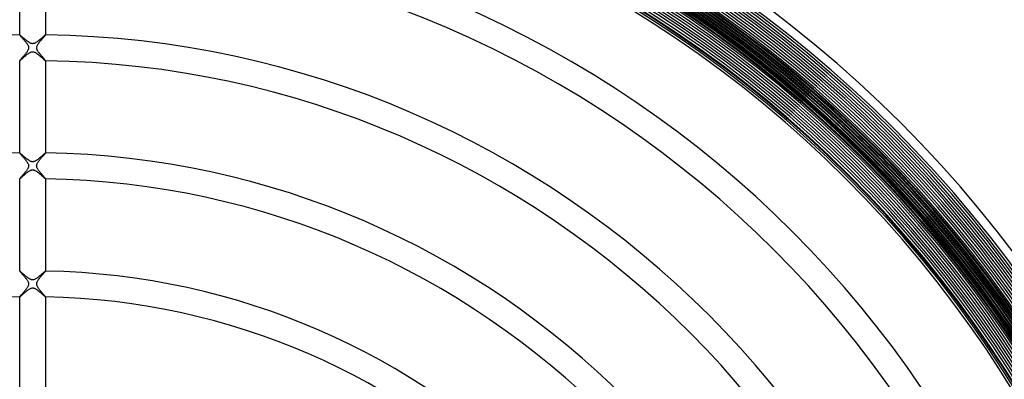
# Model space of a CAD drawing. Header units: millimetres. Extents: x -232 to 232, y -232 to 232.
# Tile 42 of 75: x -2 to 150, y 95 to 150. Entities that reach past the tile are written whole.
import ezdxf

# ---------------------------------------------------------------- set-up
doc = ezdxf.new("R2010")
doc.units = ezdxf.units.MM
doc.layers.add('HIDDEN', color=7, linetype='Continuous')
doc.layers.add('THICK', color=7, linetype='Continuous')

msp = doc.modelspace()

# ---------------------------------------------------------------- linework, layer by layer
at = {"layer": 'HIDDEN'}
for p, q in [((-1.99, 147.98), (-2, 147.99)), ((-2, 147.99), (-2, 147.99)), ((-2, 147.99), (-2, 147.99)), ((-2, 147.99), (-2, 147.99)), ((-2, 147.99), (-2, 147.99)), ((-2, 147.99), (-2, 147.98)), ((-2, 147.98), (-2, 147.98)), ((-1.97, 147.97), (-1.99, 147.98)), ((-1.95, 147.96), (-1.97, 147.97)), ((-1.92, 147.94), (-1.95, 147.96)), ((-1.89, 147.91), (-1.92, 147.94)), ((-1.85, 147.88), (-1.89, 147.91)), ((-1.81, 147.84), (-1.85, 147.88)), ((-1.76, 147.8), (-1.81, 147.84)), ((-1.71, 147.75), (-1.76, 147.8)), ((1.76, 147.8), (1.7, 147.75)), ((1.82, 147.85), (1.76, 147.8)), ((1.86, 147.89), (1.82, 147.85)), ((1.91, 147.92), (1.86, 147.89)), ((1.94, 147.95), (1.91, 147.92)), ((1.97, 147.97), (1.94, 147.95)), ((1.99, 147.98), (1.97, 147.97)), ((2, 147.99), (1.99, 147.98)), ((2, 147.98), (2, 147.99)), ((2, 147.99), (2, 147.99)), ((2, 147.99), (2, 147.99)), ((2, 147.99), (2, 147.99)), ((2, 147.99), (2, 147.99)), ((2, 147.98), (2, 147.98)), ((-1.65, 147.71), (-1.71, 147.75)), ((-1.59, 147.65), (-1.65, 147.71)), ((-1.53, 147.6), (-1.59, 147.65)), ((-1.46, 147.54), (-1.53, 147.6)), ((-1.39, 147.48), (-1.46, 147.54)), ((-1.32, 147.42), (-1.39, 147.48)), ((-1.25, 147.36), (-1.32, 147.42)), ((-1.17, 147.29), (-1.25, 147.36)), ((-1.1, 147.23), (-1.17, 147.29)), ((-1.02, 147.17), (-1.1, 147.23)), ((-0.94, 147.11), (-1.02, 147.17)), ((-0.87, 147.05), (-0.94, 147.11)), ((-0.79, 146.99), (-0.87, 147.05)), ((-0.72, 146.94), (-0.79, 146.99)), ((-0.65, 146.89), (-0.72, 146.94)), ((-0.58, 146.84), (-0.65, 146.89)), ((-0.5, 146.79), (-0.58, 146.84)), ((-0.43, 146.75), (-0.5, 146.79)), ((-0.35, 146.71), (-0.43, 146.75)), ((-0.27, 146.68), (-0.35, 146.71)), ((-0.2, 146.65), (-0.27, 146.68)), ((-0.13, 146.64), (-0.2, 146.65)), ((-0.06, 146.63), (-0.13, 146.64)), ((0, 146.62), (-0.06, 146.63)), ((0.06, 146.63), (0, 146.62)), ((0.13, 146.64), (0.06, 146.63)), ((0.2, 146.65), (0.13, 146.64)), ((0.27, 146.68), (0.2, 146.65)), ((0.35, 146.71), (0.27, 146.68)), ((0.44, 146.76), (0.35, 146.71)), ((0.52, 146.81), (0.44, 146.76)), ((0.61, 146.86), (0.52, 146.81)), ((0.7, 146.92), (0.61, 146.86)), ((0.79, 146.99), (0.7, 146.92)), ((0.88, 147.06), (0.79, 146.99)), ((0.98, 147.13), (0.88, 147.06)), ((1.07, 147.21), (0.98, 147.13)), ((1.16, 147.28), (1.07, 147.21)), ((1.25, 147.36), (1.16, 147.28)), ((1.33, 147.43), (1.25, 147.36)), ((1.41, 147.5), (1.33, 147.43)), ((1.49, 147.57), (1.41, 147.5)), ((1.57, 147.63), (1.49, 147.57)), ((1.64, 147.69), (1.57, 147.63)), ((1.7, 147.75), (1.64, 147.69)), ((-1.19, 144.68), (-1.07, 144.78)), ((-1.07, 144.78), (-0.95, 144.88)), ((-0.95, 144.88), (-0.83, 144.98)), ((-0.83, 144.98), (-0.71, 145.06)), ((-0.71, 145.06), (-0.6, 145.14)), ((-0.6, 145.14), (-0.49, 145.21)), ((-0.49, 145.21), (-0.38, 145.27)), ((-0.38, 145.27), (-0.28, 145.32)), ((-0.28, 145.32), (-0.2, 145.35)), ((-0.2, 145.35), (-0.12, 145.36)), ((-0.12, 145.36), (-0.05, 145.37)), ((-0.05, 145.37), (0.02, 145.38)), ((0.02, 145.38), (0.09, 145.37)), ((0.09, 145.37), (0.16, 145.36)), ((0.16, 145.36), (0.22, 145.34)), ((0.22, 145.34), (0.29, 145.31)), ((0.29, 145.31), (0.36, 145.29)), ((0.36, 145.29), (0.42, 145.25)), ((0.42, 145.25), (0.48, 145.22)), ((0.48, 145.22), (0.54, 145.18)), ((0.54, 145.18), (0.6, 145.14)), ((0.6, 145.14), (0.66, 145.1)), ((0.66, 145.1), (0.72, 145.06)), ((0.72, 145.06), (0.78, 145.01)), ((0.78, 145.01), (0.85, 144.96)), ((0.85, 144.96), (0.91, 144.91)), ((0.91, 144.91), (0.97, 144.86)), ((0.97, 144.86), (1.03, 144.81)), ((1.03, 144.81), (1.1, 144.76)), ((1.1, 144.76), (1.16, 144.7)), ((-2, 143.99), (-2, 143.99)), ((-2, 143.99), (-2, 143.99)), ((-2, 143.99), (-2, 143.99)), ((-2, 143.99), (-2, 143.99)), ((-2, 143.99), (-2, 143.99)), ((-2, 143.99), (-2, 143.99)), ((-2, 143.99), (-1.98, 143.99)), ((-1.98, 143.99), (-1.95, 144.02)), ((-1.95, 144.02), (-1.91, 144.05)), ((-1.91, 144.05), (-1.85, 144.1)), ((-1.85, 144.1), (-1.78, 144.16)), ((-1.78, 144.16), (-1.7, 144.23)), ((-1.7, 144.23), (-1.61, 144.31)), ((-1.61, 144.31), (-1.51, 144.4)), ((-1.51, 144.4), (-1.41, 144.49)), ((-1.41, 144.49), (-1.3, 144.58)), ((-1.3, 144.58), (-1.19, 144.68)), ((1.16, 144.7), (1.22, 144.65)), ((1.22, 144.65), (1.28, 144.6)), ((1.28, 144.6), (1.34, 144.55)), ((1.34, 144.55), (1.4, 144.5)), ((1.4, 144.5), (1.46, 144.45)), ((1.46, 144.45), (1.51, 144.4)), ((1.51, 144.4), (1.56, 144.35)), ((1.56, 144.35), (1.62, 144.31)), ((1.62, 144.31), (1.66, 144.26)), ((1.66, 144.26), (1.71, 144.22)), ((1.71, 144.22), (1.75, 144.19)), ((1.75, 144.19), (1.79, 144.15)), ((1.79, 144.15), (1.83, 144.12)), ((1.83, 144.12), (1.86, 144.09)), ((1.86, 144.09), (1.89, 144.06)), ((1.89, 144.06), (1.92, 144.04)), ((1.92, 144.04), (1.94, 144.02)), ((1.94, 144.02), (1.96, 144.01)), ((1.96, 144.01), (1.98, 143.99)), ((1.98, 143.99), (1.99, 143.99)), ((1.99, 143.99), (2, 143.99)), ((2, 143.99), (2, 143.99)), ((2, 143.99), (2, 143.99)), ((2, 143.99), (2, 143.99)), ((2, 143.99), (2, 143.99)), ((2, 143.99), (2, 143.99)), ((2, 143.99), (2, 143.99)), ((-1.98, 129.73), (-2, 129.73)), ((-2, 129.73), (-2, 129.73)), ((-2, 129.73), (-2, 129.73)), ((-2, 129.73), (-2, 129.73)), ((-2, 129.73), (-2, 129.73)), ((-2, 129.73), (-2, 129.73)), ((-2, 129.73), (-2, 129.73)), ((-1.95, 129.71), (-1.98, 129.73)), ((-1.91, 129.68), (-1.95, 129.71)), ((-1.86, 129.63), (-1.91, 129.68)), ((-1.8, 129.58), (-1.86, 129.63)), ((-1.72, 129.52), (-1.8, 129.58)), ((-1.64, 129.45), (-1.72, 129.52)), ((1.7, 129.5), (1.65, 129.46)), ((1.75, 129.54), (1.7, 129.5)), ((1.8, 129.58), (1.75, 129.54)), ((1.84, 129.61), (1.8, 129.58)), ((1.87, 129.64), (1.84, 129.61)), ((1.91, 129.67), (1.87, 129.64)), ((1.93, 129.69), (1.91, 129.67)), ((1.96, 129.71), (1.93, 129.69)), ((1.98, 129.72), (1.96, 129.71)), ((1.99, 129.73), (1.98, 129.72)), ((2, 129.73), (1.99, 129.73)), ((2, 129.73), (2, 129.73)), ((2, 129.73), (2, 129.73)), ((2, 129.73), (2, 129.73)), ((2, 129.73), (2, 129.73)), ((2, 129.73), (2, 129.73)), ((2, 129.73), (2, 129.73)), ((-1.55, 129.37), (-1.64, 129.45)), ((-1.46, 129.29), (-1.55, 129.37)), ((-1.36, 129.2), (-1.46, 129.29)), ((-1.25, 129.11), (-1.36, 129.2)), ((-1.14, 129.02), (-1.25, 129.11)), ((-1.04, 128.93), (-1.14, 129.02)), ((-0.93, 128.84), (-1.04, 128.93)), ((-0.82, 128.76), (-0.93, 128.84)), ((-0.71, 128.68), (-0.82, 128.76)), ((-0.6, 128.6), (-0.71, 128.68)), ((-0.49, 128.54), (-0.6, 128.6)), ((-0.39, 128.48), (-0.49, 128.54)), ((-0.3, 128.44), (-0.39, 128.48)), ((-0.23, 128.41), (-0.3, 128.44)), ((-0.16, 128.39), (-0.23, 128.41)), ((-0.11, 128.38), (-0.16, 128.39)), ((-0.06, 128.38), (-0.11, 128.38)), ((-0.01, 128.37), (-0.06, 128.38)), ((0.04, 128.38), (-0.01, 128.37)), ((0.09, 128.38), (0.04, 128.38)), ((0.14, 128.39), (0.09, 128.38)), ((0.19, 128.4), (0.14, 128.39)), ((0.25, 128.42), (0.19, 128.4)), ((0.31, 128.44), (0.25, 128.42)), ((0.38, 128.47), (0.31, 128.44)), ((0.44, 128.51), (0.38, 128.47)), ((0.51, 128.55), (0.44, 128.51)), ((0.58, 128.59), (0.51, 128.55)), ((0.65, 128.64), (0.58, 128.59)), ((0.72, 128.69), (0.65, 128.64)), ((0.79, 128.74), (0.72, 128.69)), ((0.86, 128.79), (0.79, 128.74)), ((0.93, 128.85), (0.86, 128.79)), ((1.01, 128.91), (0.93, 128.85)), ((1.08, 128.97), (1.01, 128.91)), ((1.15, 129.03), (1.08, 128.97)), ((1.22, 129.08), (1.15, 129.03)), ((1.29, 129.14), (1.22, 129.08)), ((1.35, 129.2), (1.29, 129.14)), ((1.42, 129.25), (1.35, 129.2)), ((1.48, 129.31), (1.42, 129.25)), ((1.54, 129.36), (1.48, 129.31)), ((1.6, 129.41), (1.54, 129.36)), ((1.65, 129.46), (1.6, 129.41)), ((-1.22, 126.41), (-1.12, 126.49)), ((-1.12, 126.49), (-1.03, 126.57)), ((-1.03, 126.57), (-0.93, 126.65)), ((-0.93, 126.65), (-0.83, 126.72)), ((-0.83, 126.72), (-0.74, 126.8)), ((-0.74, 126.8), (-0.65, 126.86)), ((-0.65, 126.86), (-0.55, 126.92)), ((-0.55, 126.92), (-0.47, 126.98)), ((-0.47, 126.98), (-0.38, 127.02)), ((-0.38, 127.02), (-0.31, 127.06)), ((-0.31, 127.06), (-0.24, 127.08)), ((-0.24, 127.08), (-0.18, 127.1)), ((-0.18, 127.1), (-0.12, 127.11)), ((-0.12, 127.11), (-0.07, 127.12)), ((-0.07, 127.12), (-0.01, 127.13)), ((-0.01, 127.13), (0.04, 127.12)), ((0.04, 127.12), (0.1, 127.12)), ((0.1, 127.12), (0.15, 127.11)), ((0.15, 127.11), (0.21, 127.09)), ((0.21, 127.09), (0.28, 127.07)), ((0.28, 127.07), (0.34, 127.04)), ((0.34, 127.04), (0.41, 127.01)), ((0.41, 127.01), (0.49, 126.97)), ((0.49, 126.97), (0.56, 126.92)), ((0.56, 126.92), (0.63, 126.87)), ((0.63, 126.87), (0.7, 126.82)), ((0.7, 126.82), (0.78, 126.77)), ((0.78, 126.77), (0.85, 126.71)), ((0.85, 126.71), (0.92, 126.65)), ((0.92, 126.65), (1, 126.59)), ((1, 126.59), (1.08, 126.53)), ((1.08, 126.53), (1.15, 126.46)), ((1.15, 126.46), (1.23, 126.4)), ((-2, 125.74), (-2, 125.74)), ((-2, 125.74), (-2, 125.74)), ((-2, 125.74), (-2, 125.73)), ((-2, 125.73), (-1.99, 125.74)), ((-2, 125.73), (-2, 125.73)), ((-2, 125.73), (-2, 125.73)), ((-2, 125.73), (-2, 125.73)), ((-1.99, 125.74), (-1.96, 125.76)), ((-1.96, 125.76), (-1.93, 125.78)), ((-1.93, 125.78), (-1.89, 125.82)), ((-1.89, 125.82), (-1.84, 125.86)), ((-1.84, 125.86), (-1.78, 125.91)), ((-1.78, 125.91), (-1.72, 125.97)), ((-1.72, 125.97), (-1.65, 126.03)), ((-1.65, 126.03), (-1.57, 126.1)), ((-1.57, 126.1), (-1.49, 126.17)), ((-1.49, 126.17), (-1.4, 126.25)), ((-1.4, 126.25), (-1.31, 126.32)), ((-1.31, 126.32), (-1.22, 126.41)), ((1.23, 126.4), (1.3, 126.34)), ((1.3, 126.34), (1.37, 126.27)), ((1.37, 126.27), (1.44, 126.21)), ((1.44, 126.21), (1.51, 126.15)), ((1.51, 126.15), (1.58, 126.09)), ((1.58, 126.09), (1.64, 126.03)), ((1.64, 126.03), (1.7, 125.98)), ((1.7, 125.98), (1.75, 125.93)), ((1.75, 125.93), (1.8, 125.89)), ((1.8, 125.89), (1.85, 125.85)), ((1.85, 125.85), (1.89, 125.82)), ((1.89, 125.82), (1.92, 125.79)), ((1.92, 125.79), (1.95, 125.76)), ((1.95, 125.76), (1.97, 125.75)), ((1.97, 125.75), (1.99, 125.74)), ((1.99, 125.74), (2, 125.73)), ((2, 125.73), (2, 125.74)), ((2, 125.74), (2, 125.74)), ((2, 125.74), (2, 125.74)), ((2, 125.73), (2, 125.73)), ((2, 125.73), (2, 125.73)), ((2, 125.73), (2, 125.73)), ((-1.99, 111.48), (-2, 111.48)), ((-2, 111.48), (-2, 111.48)), ((-2, 111.48), (-2, 111.48)), ((-2, 111.48), (-2, 111.48)), ((-2, 111.48), (-2, 111.48)), ((-2, 111.48), (-2, 111.48)), ((-2, 111.48), (-2, 111.48)), ((-1.97, 111.47), (-1.99, 111.48)), ((-1.95, 111.45), (-1.97, 111.47)), ((-1.92, 111.43), (-1.95, 111.45)), ((-1.89, 111.41), (-1.92, 111.43)), ((-1.85, 111.37), (-1.89, 111.41)), ((-1.81, 111.34), (-1.85, 111.37)), ((-1.76, 111.3), (-1.81, 111.34)), ((-1.71, 111.26), (-1.76, 111.3)), ((-1.66, 111.21), (-1.71, 111.26)), ((-1.6, 111.16), (-1.66, 111.21)), ((1.7, 111.24), (1.62, 111.18)), ((1.77, 111.3), (1.7, 111.24)), ((1.83, 111.36), (1.77, 111.3)), ((1.89, 111.4), (1.83, 111.36)), ((1.93, 111.44), (1.89, 111.4)), ((1.96, 111.46), (1.93, 111.44)), ((1.98, 111.48), (1.96, 111.46)), ((2, 111.48), (1.98, 111.48)), ((2, 111.48), (2, 111.48)), ((2, 111.48), (2, 111.48)), ((2, 111.48), (2, 111.48)), ((2, 111.48), (2, 111.48)), ((2, 111.48), (2, 111.48)), ((2, 111.48), (2, 111.48)), ((-1.54, 111.11), (-1.6, 111.16)), ((-1.48, 111.05), (-1.54, 111.11)), ((-1.41, 111), (-1.48, 111.05)), ((-1.35, 110.94), (-1.41, 111)), ((-1.28, 110.88), (-1.35, 110.94)), ((-1.21, 110.82), (-1.28, 110.88)), ((-1.14, 110.76), (-1.21, 110.82)), ((-1.07, 110.71), (-1.14, 110.76)), ((-1, 110.65), (-1.07, 110.71)), ((-0.93, 110.59), (-1, 110.65)), ((-0.86, 110.54), (-0.93, 110.59)), ((-0.79, 110.49), (-0.86, 110.54)), ((-0.73, 110.44), (-0.79, 110.49)), ((-0.66, 110.39), (-0.73, 110.44)), ((-0.6, 110.35), (-0.66, 110.39)), ((-0.53, 110.31), (-0.6, 110.35)), ((-0.46, 110.27), (-0.53, 110.31)), ((-0.38, 110.23), (-0.46, 110.27)), ((-0.3, 110.19), (-0.38, 110.23)), ((-0.23, 110.16), (-0.3, 110.19)), ((-0.15, 110.14), (-0.23, 110.16)), ((-0.07, 110.13), (-0.15, 110.14)), ((0.01, 110.12), (-0.07, 110.13)), ((0.09, 110.13), (0.01, 110.12)), ((0.18, 110.15), (0.09, 110.13)), ((0.27, 110.18), (0.18, 110.15)), ((0.37, 110.22), (0.27, 110.18)), ((0.47, 110.28), (0.37, 110.22)), ((0.58, 110.34), (0.47, 110.28)), ((0.69, 110.42), (0.58, 110.34)), ((0.8, 110.5), (0.69, 110.42)), ((0.92, 110.58), (0.8, 110.5)), ((1.03, 110.67), (0.92, 110.58)), ((1.14, 110.76), (1.03, 110.67)), ((1.25, 110.85), (1.14, 110.76)), ((1.35, 110.94), (1.25, 110.85)), ((1.45, 111.03), (1.35, 110.94)), ((1.54, 111.1), (1.45, 111.03)), ((1.62, 111.18), (1.54, 111.1)), ((-1.27, 108.11), (-1.16, 108.2)), ((-1.16, 108.2), (-1.06, 108.29)), ((-1.06, 108.29), (-0.95, 108.38)), ((-0.95, 108.38), (-0.84, 108.47)), ((-0.84, 108.47), (-0.73, 108.55)), ((-0.73, 108.55), (-0.62, 108.63)), ((-0.62, 108.63), (-0.52, 108.7)), ((-0.52, 108.7), (-0.42, 108.75)), ((-0.42, 108.75), (-0.32, 108.8)), ((-0.32, 108.8), (-0.23, 108.84)), ((-0.23, 108.84), (-0.15, 108.86)), ((-0.15, 108.86), (-0.07, 108.87)), ((-0.07, 108.87), (0, 108.88)), ((0, 108.88), (0.07, 108.87)), ((0.07, 108.87), (0.14, 108.86)), ((0.14, 108.86), (0.21, 108.84)), ((0.21, 108.84), (0.28, 108.82)), ((0.28, 108.82), (0.34, 108.79)), ((0.34, 108.79), (0.41, 108.76)), ((0.41, 108.76), (0.47, 108.72)), ((0.47, 108.72), (0.53, 108.69)), ((0.53, 108.69), (0.59, 108.65)), ((0.59, 108.65), (0.64, 108.62)), ((0.64, 108.62), (0.69, 108.58)), ((0.69, 108.58), (0.75, 108.54)), ((0.75, 108.54), (0.8, 108.5)), ((0.8, 108.5), (0.86, 108.45)), ((0.86, 108.45), (0.91, 108.41)), ((0.91, 108.41), (0.97, 108.36)), ((0.97, 108.36), (1.03, 108.32)), ((1.03, 108.32), (1.09, 108.27)), ((1.09, 108.27), (1.14, 108.22)), ((1.14, 108.22), (1.2, 108.17)), ((1.2, 108.17), (1.26, 108.12)), ((-2, 107.48), (-1.99, 107.49)), ((-2, 107.48), (-2, 107.48)), ((-2, 107.48), (-2, 107.48)), ((-2, 107.48), (-2, 107.48)), ((-2, 107.48), (-2, 107.48)), ((-2, 107.48), (-2, 107.48)), ((-2, 107.48), (-2, 107.48)), ((-1.99, 107.49), (-1.96, 107.5)), ((-1.96, 107.5), (-1.93, 107.53)), ((-1.93, 107.53), (-1.89, 107.56)), ((-1.89, 107.56), (-1.84, 107.61)), ((-1.84, 107.61), (-1.78, 107.66)), ((-1.78, 107.66), (-1.71, 107.72)), ((-1.71, 107.72), (-1.63, 107.79)), ((-1.63, 107.79), (-1.55, 107.86)), ((-1.55, 107.86), (-1.46, 107.94)), ((-1.46, 107.94), (-1.37, 108.02)), ((-1.37, 108.02), (-1.27, 108.11)), ((1.26, 108.12), (1.31, 108.07)), ((1.31, 108.07), (1.37, 108.02)), ((1.37, 108.02), (1.42, 107.97)), ((1.42, 107.97), (1.48, 107.93)), ((1.48, 107.93), (1.53, 107.88)), ((1.53, 107.88), (1.58, 107.84)), ((1.58, 107.84), (1.62, 107.8)), ((1.62, 107.8), (1.67, 107.76)), ((1.67, 107.76), (1.71, 107.72)), ((1.71, 107.72), (1.76, 107.68)), ((1.76, 107.68), (1.79, 107.64)), ((1.79, 107.64), (1.83, 107.61)), ((1.83, 107.61), (1.86, 107.58)), ((1.86, 107.58), (1.89, 107.56)), ((1.89, 107.56), (1.92, 107.54)), ((1.92, 107.54), (1.94, 107.52)), ((1.94, 107.52), (1.96, 107.5)), ((1.96, 107.5), (1.98, 107.49)), ((1.98, 107.49), (1.99, 107.48)), ((1.99, 107.48), (2, 107.48)), ((2, 107.48), (2, 107.48)), ((2, 107.48), (2, 107.48)), ((2, 107.48), (2, 107.48)), ((2, 107.48), (2, 107.48)), ((2, 107.48), (2, 107.48)), ((2, 107.48), (2, 107.48))]:
    msp.add_line(p, q, dxfattribs=at)
for radius, start, end in [(188.62, 90.5092, 179.4908), (188.25, 90.5084, 179.4916), (187.88, 90.5076, 179.4924), (187.5, 90.5068, 179.4932), (187.88, 0.5076, 89.4924), (187.5, 0.5067, 89.4933), (188.25, 0.5084, 89.4916), (188.62, 0.5092, 89.4908), (187.12, 90.5059, 179.4941), (186.75, 90.505, 179.495), (186.38, 90.5041, 179.4959), (186.38, 0.5041, 89.496), (187.12, 0.5059, 89.4941), (186.75, 0.505, 89.495), (185.62, 90.5021, 179.4978), (185.25, 90.5011, 179.4989), (184.88, 90.5001, 179.4999), (184.5, 90.4991, 179.5009), (184.88, 0.5001, 89.4999), (184.5, 0.499, 89.5009), (185.25, 0.5012, 89.4989), (185.62, 0.5021, 89.4978), (184.12, 90.498, 179.502), (183.75, 90.4969, 179.5032), (183.38, 90.4957, 179.5043), (183, 90.4946, 179.5054), (183, 0.4945, 89.5055), (183.75, 0.4969, 89.5032), (183.38, 0.4957, 89.5043), (184.12, 0.498, 89.502), (182.62, 90.4933, 179.5067), (182.5, 0, 180), (182.25, 90.4921, 179.5079), (181.88, 90.4908, 179.5092), (181.88, 0.4908, 89.5092), (182.62, 0.4933, 89.5067), (182.25, 0.4921, 89.5079), (178.5, 90.6412, 179.3588), (178.5, 0.6412, 89.3588)]:
    msp.add_arc((0, 0), radius, start, end, dxfattribs=at)
at = {"layer": 'THICK'}
for p, q in [((-2, 147.98), (-2, 162.24)), ((2, 162.24), (2, 147.98)), ((-2, 147.98), (-2, 147.97)), ((-2, 147.97), (-1.98, 147.95)), ((-1.98, 147.95), (-1.96, 147.93)), ((-1.96, 147.93), (-1.93, 147.89)), ((-1.93, 147.89), (-1.9, 147.85)), ((-1.9, 147.85), (-1.85, 147.8)), ((-1.85, 147.8), (-1.8, 147.74)), ((1.82, 147.76), (1.88, 147.83)), ((1.88, 147.83), (1.93, 147.89)), ((1.93, 147.89), (1.97, 147.94)), ((1.97, 147.94), (1.99, 147.97)), ((1.99, 147.97), (2, 147.98)), ((-1.8, 147.74), (-1.75, 147.68)), ((-1.75, 147.68), (-1.69, 147.61)), ((-1.69, 147.61), (-1.62, 147.54)), ((-1.62, 147.54), (-1.56, 147.46)), ((-1.56, 147.46), (-1.49, 147.38)), ((-1.49, 147.38), (-1.41, 147.3)), ((-1.41, 147.3), (-1.34, 147.22)), ((-1.34, 147.22), (-1.27, 147.13)), ((-1.27, 147.13), (-1.19, 147.04)), ((-1.19, 147.04), (-1.12, 146.95)), ((-1.12, 146.95), (-1.05, 146.87)), ((-1.05, 146.87), (-0.98, 146.78)), ((-0.98, 146.78), (-0.92, 146.69)), ((-0.92, 146.69), (-0.86, 146.6)), ((-0.86, 146.6), (-0.8, 146.52)), ((-0.8, 146.52), (-0.76, 146.43)), ((-0.76, 146.43), (-0.71, 146.35)), ((-0.71, 146.35), (-0.68, 146.28)), ((-0.68, 146.28), (-0.66, 146.21)), ((0.66, 146.21), (0.69, 146.3)), ((0.69, 146.3), (0.74, 146.4)), ((0.74, 146.4), (0.8, 146.51)), ((0.8, 146.51), (0.87, 146.62)), ((0.87, 146.62), (0.95, 146.73)), ((0.95, 146.73), (1.03, 146.84)), ((1.03, 146.84), (1.12, 146.95)), ((1.12, 146.95), (1.21, 147.06)), ((1.21, 147.06), (1.31, 147.18)), ((1.31, 147.18), (1.4, 147.29)), ((1.4, 147.29), (1.5, 147.39)), ((1.5, 147.39), (1.59, 147.5)), ((1.59, 147.5), (1.67, 147.59)), ((1.67, 147.59), (1.75, 147.68)), ((1.75, 147.68), (1.82, 147.76)), ((-1.35, 144.76), (-1.43, 144.67)), ((-1.27, 144.85), (-1.35, 144.76)), ((-1.2, 144.95), (-1.27, 144.85)), ((-1.12, 145.04), (-1.2, 144.95)), ((-1.04, 145.14), (-1.12, 145.04)), ((-0.97, 145.23), (-1.04, 145.14)), ((-0.9, 145.33), (-0.97, 145.23)), ((-0.84, 145.42), (-0.9, 145.33)), ((-0.79, 145.51), (-0.84, 145.42)), ((-0.74, 145.6), (-0.79, 145.51)), ((-0.7, 145.68), (-0.74, 145.6)), ((-0.67, 145.75), (-0.7, 145.68)), ((-0.65, 145.81), (-0.67, 145.75)), ((-0.66, 146.21), (-0.64, 146.14)), ((-0.64, 145.86), (-0.65, 145.81)), ((-0.64, 146.14), (-0.63, 146.09)), ((-0.63, 145.92), (-0.64, 145.86)), ((-0.63, 146.09), (-0.63, 146.03)), ((-0.63, 146.03), (-0.62, 145.97)), ((-0.62, 145.97), (-0.63, 145.92)), ((0.62, 145.99), (0.63, 146.06)), ((0.63, 145.92), (0.62, 145.99)), ((0.63, 146.06), (0.64, 146.13)), ((0.64, 145.84), (0.63, 145.92)), ((0.64, 146.13), (0.66, 146.21)), ((0.66, 145.77), (0.64, 145.84)), ((0.69, 145.71), (0.66, 145.77)), ((0.72, 145.64), (0.69, 145.71)), ((0.75, 145.58), (0.72, 145.64)), ((0.78, 145.52), (0.75, 145.58)), ((0.82, 145.45), (0.78, 145.52)), ((0.86, 145.39), (0.82, 145.45)), ((0.9, 145.33), (0.86, 145.39)), ((0.95, 145.27), (0.9, 145.33)), ((0.99, 145.2), (0.95, 145.27)), ((1.04, 145.14), (0.99, 145.2)), ((1.09, 145.07), (1.04, 145.14)), ((1.15, 145.01), (1.09, 145.07)), ((1.2, 144.94), (1.15, 145.01)), ((1.25, 144.88), (1.2, 144.94)), ((1.31, 144.81), (1.25, 144.88)), ((1.36, 144.75), (1.31, 144.81)), ((1.41, 144.69), (1.36, 144.75)), ((-1.99, 144), (-2, 143.99)), ((-2, 129.73), (-2, 143.99)), ((-1.98, 144.02), (-1.99, 144)), ((-1.96, 144.06), (-1.98, 144.02)), ((-1.92, 144.1), (-1.96, 144.06)), ((-1.88, 144.15), (-1.92, 144.1)), ((-1.83, 144.2), (-1.88, 144.15)), ((-1.78, 144.27), (-1.83, 144.2)), ((-1.71, 144.34), (-1.78, 144.27)), ((-1.65, 144.42), (-1.71, 144.34)), ((-1.58, 144.5), (-1.65, 144.42)), ((-1.5, 144.58), (-1.58, 144.5)), ((-1.43, 144.67), (-1.5, 144.58)), ((1.46, 144.63), (1.41, 144.69)), ((1.51, 144.57), (1.46, 144.63)), ((1.56, 144.52), (1.51, 144.57)), ((1.61, 144.47), (1.56, 144.52)), ((1.65, 144.41), (1.61, 144.47)), ((1.69, 144.36), (1.65, 144.41)), ((1.73, 144.32), (1.69, 144.36)), ((1.77, 144.27), (1.73, 144.32)), ((1.81, 144.23), (1.77, 144.27)), ((1.84, 144.19), (1.81, 144.23)), ((1.87, 144.15), (1.84, 144.19)), ((1.9, 144.12), (1.87, 144.15)), ((1.93, 144.09), (1.9, 144.12)), ((1.95, 144.06), (1.93, 144.09)), ((1.97, 144.04), (1.95, 144.06)), ((1.98, 144.02), (1.97, 144.04)), ((1.99, 144.01), (1.98, 144.02)), ((2, 144), (1.99, 144.01)), ((2, 143.99), (2, 144)), ((2, 143.99), (2, 129.73)), ((-2, 129.73), (-1.99, 129.72)), ((-1.99, 129.72), (-1.98, 129.7)), ((-1.98, 129.7), (-1.96, 129.67)), ((-1.96, 129.67), (-1.92, 129.63)), ((-1.92, 129.63), (-1.88, 129.58)), ((-1.88, 129.58), (-1.83, 129.52)), ((-1.83, 129.52), (-1.78, 129.46)), ((1.77, 129.46), (1.82, 129.51)), ((1.82, 129.51), (1.86, 129.55)), ((1.86, 129.55), (1.89, 129.59)), ((1.89, 129.59), (1.93, 129.63)), ((1.93, 129.63), (1.95, 129.66)), ((1.95, 129.66), (1.97, 129.69)), ((1.97, 129.69), (1.99, 129.71)), ((1.99, 129.71), (2, 129.72)), ((2, 129.72), (2, 129.73)), ((-1.78, 129.46), (-1.71, 129.39)), ((-1.71, 129.39), (-1.65, 129.31)), ((-1.65, 129.31), (-1.58, 129.23)), ((-1.58, 129.23), (-1.5, 129.15)), ((-1.5, 129.15), (-1.42, 129.06)), ((-1.42, 129.06), (-1.34, 128.97)), ((-1.34, 128.97), (-1.26, 128.87)), ((-1.26, 128.87), (-1.18, 128.78)), ((-1.18, 128.78), (-1.1, 128.68)), ((-1.1, 128.68), (-1.03, 128.58)), ((-1.03, 128.58), (-0.96, 128.49)), ((-0.96, 128.49), (-0.89, 128.4)), ((-0.89, 128.4), (-0.83, 128.3)), ((-0.83, 128.3), (-0.77, 128.22)), ((-0.77, 128.22), (-0.73, 128.13)), ((-0.73, 128.13), (-0.69, 128.05)), ((-0.69, 128.05), (-0.66, 127.98)), ((-0.66, 127.98), (-0.65, 127.92)), ((0.66, 127.96), (0.69, 128.04)), ((0.69, 128.04), (0.72, 128.12)), ((0.72, 128.12), (0.76, 128.19)), ((0.76, 128.19), (0.8, 128.27)), ((0.8, 128.27), (0.85, 128.34)), ((0.85, 128.34), (0.9, 128.41)), ((0.9, 128.41), (0.95, 128.48)), ((0.95, 128.48), (1.01, 128.56)), ((1.01, 128.56), (1.07, 128.63)), ((1.07, 128.63), (1.13, 128.71)), ((1.13, 128.71), (1.19, 128.79)), ((1.19, 128.79), (1.25, 128.86)), ((1.25, 128.86), (1.32, 128.94)), ((1.32, 128.94), (1.38, 129.01)), ((1.38, 129.01), (1.44, 129.08)), ((1.44, 129.08), (1.5, 129.15)), ((1.5, 129.15), (1.56, 129.22)), ((1.56, 129.22), (1.62, 129.28)), ((1.62, 129.28), (1.67, 129.34)), ((1.67, 129.34), (1.73, 129.4)), ((1.73, 129.4), (1.77, 129.46)), ((-1.41, 126.45), (-1.48, 126.36)), ((-1.33, 126.53), (-1.41, 126.45)), ((-1.26, 126.62), (-1.33, 126.53)), ((-1.19, 126.71), (-1.26, 126.62)), ((-1.11, 126.8), (-1.19, 126.71)), ((-1.04, 126.89), (-1.11, 126.8)), ((-0.97, 126.98), (-1.04, 126.89)), ((-0.91, 127.07), (-0.97, 126.98)), ((-0.85, 127.16), (-0.91, 127.07)), ((-0.8, 127.24), (-0.85, 127.16)), ((-0.75, 127.33), (-0.8, 127.24)), ((-0.71, 127.41), (-0.75, 127.33)), ((-0.68, 127.48), (-0.71, 127.41)), ((-0.66, 127.54), (-0.68, 127.48)), ((-0.64, 127.6), (-0.66, 127.54)), ((-0.65, 127.92), (-0.63, 127.86)), ((-0.63, 127.65), (-0.64, 127.6)), ((-0.63, 127.86), (-0.63, 127.81)), ((-0.63, 127.81), (-0.62, 127.75)), ((-0.62, 127.75), (-0.63, 127.7)), ((-0.63, 127.7), (-0.63, 127.65)), ((0.62, 127.73), (0.63, 127.8)), ((0.63, 127.65), (0.62, 127.73)), ((0.63, 127.8), (0.64, 127.88)), ((0.65, 127.57), (0.63, 127.65)), ((0.64, 127.88), (0.66, 127.96)), ((0.67, 127.49), (0.65, 127.57)), ((0.71, 127.4), (0.67, 127.49)), ((0.75, 127.32), (0.71, 127.4)), ((0.8, 127.23), (0.75, 127.32)), ((0.86, 127.15), (0.8, 127.23)), ((0.91, 127.06), (0.86, 127.15)), ((0.98, 126.98), (0.91, 127.06)), ((1.04, 126.89), (0.98, 126.98)), ((1.11, 126.8), (1.04, 126.89)), ((1.18, 126.71), (1.11, 126.8)), ((1.25, 126.63), (1.18, 126.71)), ((1.33, 126.54), (1.25, 126.63)), ((1.4, 126.45), (1.33, 126.54)), ((1.47, 126.37), (1.4, 126.45)), ((-1.98, 125.77), (-2, 125.75)), ((-2, 125.75), (-2, 125.74)), ((-2, 111.48), (-2, 125.74)), ((-1.96, 125.8), (-1.98, 125.77)), ((-1.93, 125.84), (-1.96, 125.8)), ((-1.89, 125.88), (-1.93, 125.84)), ((-1.85, 125.93), (-1.89, 125.88)), ((-1.8, 125.99), (-1.85, 125.93)), ((-1.74, 126.06), (-1.8, 125.99)), ((-1.68, 126.13), (-1.74, 126.06)), ((-1.62, 126.2), (-1.68, 126.13)), ((-1.55, 126.28), (-1.62, 126.2)), ((-1.48, 126.36), (-1.55, 126.28)), ((1.54, 126.28), (1.47, 126.37)), ((1.61, 126.21), (1.54, 126.28)), ((1.68, 126.13), (1.61, 126.21)), ((1.74, 126.06), (1.68, 126.13)), ((1.8, 125.99), (1.74, 126.06)), ((1.85, 125.93), (1.8, 125.99)), ((1.89, 125.88), (1.85, 125.93)), ((1.93, 125.84), (1.89, 125.88)), ((1.96, 125.8), (1.93, 125.84)), ((1.98, 125.77), (1.96, 125.8)), ((2, 125.75), (1.98, 125.77)), ((2, 125.74), (2, 125.75)), ((2, 125.74), (2, 111.48)), ((-2, 111.48), (-2, 111.47)), ((-2, 111.47), (-1.99, 111.46)), ((-1.99, 111.46), (-1.97, 111.44)), ((-1.97, 111.44), (-1.95, 111.41)), ((-1.95, 111.41), (-1.92, 111.38)), ((-1.92, 111.38), (-1.89, 111.34)), ((-1.89, 111.34), (-1.85, 111.29)), ((-1.85, 111.29), (-1.81, 111.25)), ((-1.81, 111.25), (-1.76, 111.19)), ((1.76, 111.19), (1.82, 111.26)), ((1.82, 111.26), (1.87, 111.31)), ((1.87, 111.31), (1.91, 111.36)), ((1.91, 111.36), (1.95, 111.41)), ((1.95, 111.41), (1.98, 111.44)), ((1.98, 111.44), (1.99, 111.47)), ((1.99, 111.47), (2, 111.48)), ((-1.76, 111.19), (-1.71, 111.14)), ((-1.71, 111.14), (-1.66, 111.07)), ((-1.66, 111.07), (-1.6, 111.01)), ((-1.6, 111.01), (-1.54, 110.94)), ((-1.54, 110.94), (-1.47, 110.87)), ((-1.47, 110.87), (-1.41, 110.79)), ((-1.41, 110.79), (-1.34, 110.72)), ((-1.34, 110.72), (-1.28, 110.64)), ((-1.28, 110.64), (-1.21, 110.56)), ((-1.21, 110.56), (-1.14, 110.48)), ((-1.14, 110.48), (-1.08, 110.4)), ((-1.08, 110.4), (-1.02, 110.32)), ((-1.02, 110.32), (-0.96, 110.24)), ((-0.96, 110.24), (-0.9, 110.16)), ((-0.9, 110.16), (-0.84, 110.08)), ((-0.84, 110.08), (-0.79, 110)), ((-0.79, 110), (-0.75, 109.92)), ((-0.75, 109.92), (-0.71, 109.84)), ((-0.71, 109.84), (-0.68, 109.76)), ((-0.68, 109.76), (-0.65, 109.69)), ((-0.65, 109.69), (-0.64, 109.62)), ((0.64, 109.65), (0.66, 109.71)), ((0.66, 109.71), (0.68, 109.77)), ((0.68, 109.77), (0.71, 109.84)), ((0.71, 109.84), (0.74, 109.91)), ((0.74, 109.91), (0.79, 110)), ((0.79, 110), (0.84, 110.08)), ((0.84, 110.08), (0.9, 110.17)), ((0.9, 110.17), (0.97, 110.26)), ((0.97, 110.26), (1.04, 110.35)), ((1.04, 110.35), (1.11, 110.44)), ((1.11, 110.44), (1.19, 110.53)), ((1.19, 110.53), (1.26, 110.62)), ((1.26, 110.62), (1.34, 110.71)), ((1.34, 110.71), (1.41, 110.8)), ((1.41, 110.8), (1.49, 110.88)), ((1.49, 110.88), (1.56, 110.97)), ((1.56, 110.97), (1.63, 111.04)), ((1.63, 111.04), (1.7, 111.12)), ((1.7, 111.12), (1.76, 111.19)), ((-1.43, 108.16), (-1.5, 108.08)), ((-1.36, 108.24), (-1.43, 108.16)), ((-1.29, 108.33), (-1.36, 108.24)), ((-1.22, 108.42), (-1.29, 108.33)), ((-1.15, 108.5), (-1.22, 108.42)), ((-1.08, 108.59), (-1.15, 108.5)), ((-1.01, 108.68), (-1.08, 108.59)), ((-0.95, 108.76), (-1.01, 108.68)), ((-0.89, 108.85), (-0.95, 108.76)), ((-0.84, 108.93), (-0.89, 108.85)), ((-0.79, 109.01), (-0.84, 108.93)), ((-0.74, 109.08), (-0.79, 109.01)), ((-0.71, 109.15), (-0.74, 109.08)), ((-0.68, 109.22), (-0.71, 109.15)), ((-0.66, 109.29), (-0.68, 109.22)), ((-0.64, 109.35), (-0.66, 109.29)), ((-0.64, 109.62), (-0.63, 109.55)), ((-0.63, 109.42), (-0.64, 109.35)), ((-0.63, 109.55), (-0.62, 109.48)), ((-0.62, 109.48), (-0.63, 109.42)), ((0.63, 109.59), (0.64, 109.65)), ((0.63, 109.53), (0.63, 109.59)), ((0.63, 109.47), (0.63, 109.53)), ((0.63, 109.41), (0.63, 109.47)), ((0.64, 109.35), (0.63, 109.41)), ((0.66, 109.29), (0.64, 109.35)), ((0.68, 109.22), (0.66, 109.29)), ((0.71, 109.14), (0.68, 109.22)), ((0.75, 109.07), (0.71, 109.14)), ((0.8, 108.99), (0.75, 109.07)), ((0.85, 108.9), (0.8, 108.99)), ((0.91, 108.82), (0.85, 108.9)), ((0.97, 108.74), (0.91, 108.82)), ((1.03, 108.66), (0.97, 108.74)), ((1.09, 108.57), (1.03, 108.66)), ((1.16, 108.49), (1.09, 108.57)), ((1.23, 108.41), (1.16, 108.49)), ((1.29, 108.33), (1.23, 108.41)), ((1.36, 108.25), (1.29, 108.33)), ((1.42, 108.18), (1.36, 108.25)), ((1.48, 108.11), (1.42, 108.18)), ((-1.98, 107.52), (-2, 107.5)), ((-2, 107.5), (-2, 107.48)), ((-2, 93.23), (-2, 107.48)), ((-1.96, 107.55), (-1.98, 107.52)), ((-1.93, 107.58), (-1.96, 107.55)), ((-1.89, 107.63), (-1.93, 107.58)), ((-1.85, 107.68), (-1.89, 107.63)), ((-1.8, 107.73), (-1.85, 107.68)), ((-1.75, 107.8), (-1.8, 107.73)), ((-1.69, 107.86), (-1.75, 107.8)), ((-1.63, 107.93), (-1.69, 107.86)), ((-1.57, 108.01), (-1.63, 107.93)), ((-1.5, 108.08), (-1.57, 108.01)), ((1.54, 108.04), (1.48, 108.11)), ((1.6, 107.97), (1.54, 108.04)), ((1.65, 107.91), (1.6, 107.97)), ((1.7, 107.85), (1.65, 107.91)), ((1.75, 107.79), (1.7, 107.85)), ((1.8, 107.74), (1.75, 107.79)), ((1.84, 107.69), (1.8, 107.74)), ((1.87, 107.65), (1.84, 107.69)), ((1.91, 107.61), (1.87, 107.65)), ((1.93, 107.58), (1.91, 107.61)), ((1.96, 107.55), (1.93, 107.58)), ((1.98, 107.52), (1.96, 107.55)), ((1.99, 107.51), (1.98, 107.52)), ((2, 107.49), (1.99, 107.51)), ((2, 107.48), (2, 107.49)), ((2, 107.48), (2, 93.23))]:
    msp.add_line(p, q, dxfattribs=at)
for radius, start, end in [(190, 0.6032, 89.3969), (186, 90.1841, 179.8159), (186, 0.1841, 89.8159), (184.62, 0, 180), (184.25, 0, 180), (183.88, 0, 180), (183.5, 0, 180), (183.12, 0, 180), (182.75, 0, 180), (182.38, 0, 180), (182, 0, 180), (181.62, 0, 180), (181.25, 0, 180), (180.88, 0, 180), (180.5, 0, 180), (180.12, 0, 180), (179.75, 0, 180), (179.38, 0, 180), (179, 0, 180), (178.62, 0, 180), (178.25, 0, 180), (177.88, 0, 180), (166.25, 0.6893, 89.3107), (162.25, 90.7063, 179.2937), (162.25, 0.7063, 89.2937), (148, 90.7743, 179.2257), (148, 0.7743, 89.2257), (144, 0.7958, 89.2042), (129.75, 90.8832, 179.1168), (129.75, 0.8832, 89.1168), (125.75, 0.9113, 89.0887), (111.5, 1.0278, 88.9722), (107.5, 91.066, 178.934), (107.5, 1.066, 88.934)]:
    msp.add_arc((0, 0), radius, start, end, dxfattribs=at)

doc.saveas('drawing.dxf')
